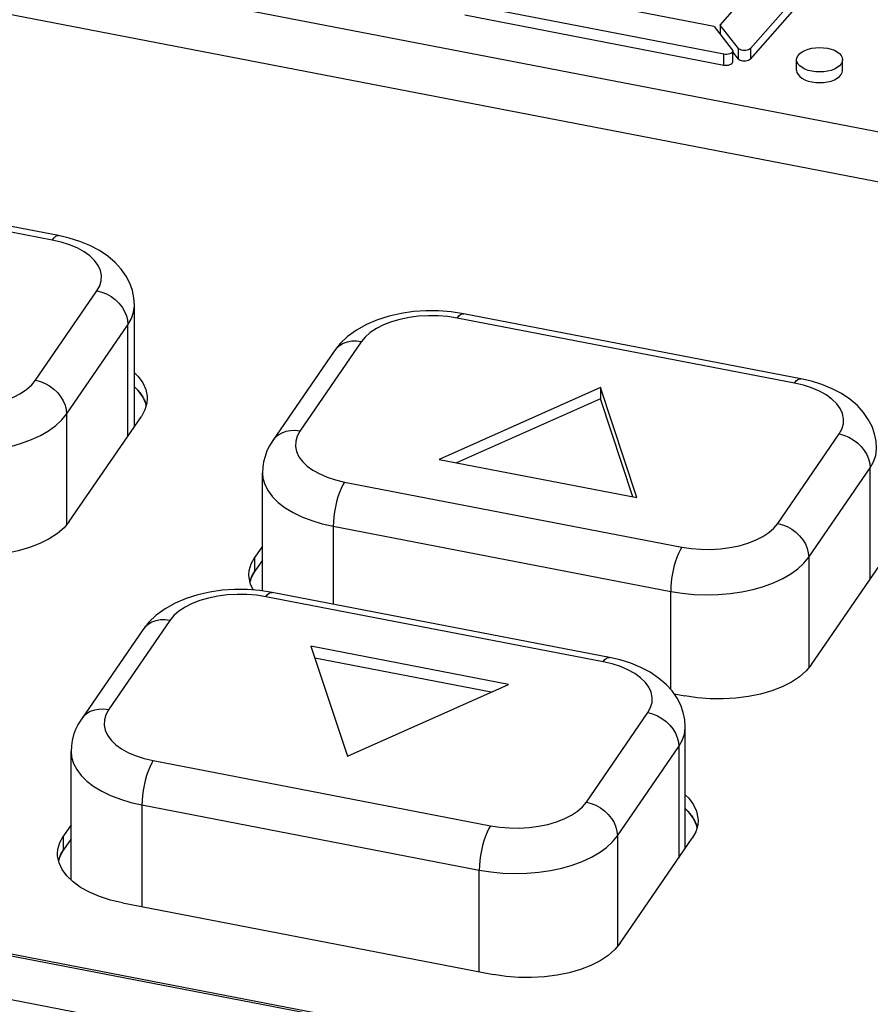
# Model space of a CAD drawing. Extents: x -841 to -216, y -127 to 601.
# Tile 167 of 201: x -322 to -309, y 518 to 533. Entities that reach past the tile are written whole.
import ezdxf

# ---------------------------------------------------------------- set-up
doc = ezdxf.new("R2010")
doc.units = 0
doc.header["$LTSCALE"] = 23.1
doc.layers.add('HEATSINK_AM_0', color=7, linetype='CONTINUOUS')

msp = doc.modelspace()

# ---------------------------------------------------------------- linework, layer by layer
at = {"layer": 'HEATSINK_AM_0', "color": 7}
for p, q in [((-338.438, 537.157), (-303.199, 530.361)), ((-338.951, 536.495), (-303.712, 529.699)), ((-311.779, 533.173), (-310.311, 534.842)), ((-309.652, 534.713), (-311.319, 532.817)), ((-311.319, 532.655), (-309.652, 534.55)), ((-311.871, 533.153), (-314.945, 533.746)), ((-311.721, 532.729), (-315.661, 533.489)), ((-315.661, 533.326), (-311.721, 532.566)), ((-311.779, 533.173), (-311.779, 533.035)), ((-311.503, 532.819), (-311.779, 533.173)), ((-311.871, 533.153), (-311.595, 532.799)), ((-311.721, 532.566), (-311.721, 532.729)), ((-311.587, 532.616), (-311.587, 532.779)), ((-311.503, 532.657), (-311.587, 532.765)), ((-311.503, 532.657), (-311.503, 532.819)), ((-311.319, 532.817), (-311.319, 532.655)), ((-310.618, 532.483), (-310.618, 532.646)), ((-309.939, 532.583), (-309.965, 532.553)), ((-309.918, 532.483), (-309.918, 532.646)), ((-321.832, 529.975), (-326.958, 530.964)), ((-321.927, 529.908), (-327.052, 530.897)), ((-322.18, 527.778), (-321.248, 529.136)), ((-320.679, 527.075), (-320.679, 528.918)), ((-315.681, 528.789), (-315.868, 528.817)), ((-310.65, 527.733), (-315.776, 528.722)), ((-310.556, 527.8), (-315.681, 528.789)), ((-321.71, 527.264), (-320.778, 528.622)), ((-320.778, 526.931), (-320.778, 528.622)), ((-317.232, 528.362), (-318.165, 527.004)), ((-317.645, 528.221), (-318.577, 526.863)), ((-320.624, 527.623), (-320.679, 527.676)), ((-313.599, 527.666), (-316.051, 526.576)), ((-313.599, 527.666), (-313.599, 527.496)), ((-313.044, 525.996), (-313.599, 527.666)), ((-320.484, 527.499), (-320.489, 527.43)), ((-313.599, 527.496), (-315.785, 526.524)), ((-313.104, 526.007), (-313.599, 527.496)), ((-320.5, 527.394), (-320.507, 527.425)), ((-321.71, 527.264), (-321.71, 525.584)), ((-321.669, 525.634), (-320.574, 527.227)), ((-310.904, 525.604), (-309.971, 526.962)), ((-316.051, 526.576), (-313.044, 525.996)), ((-310.434, 525.089), (-309.501, 526.447)), ((-309.501, 524.756), (-309.501, 526.447)), ((-318.734, 524.578), (-318.734, 526.374)), ((-317.486, 526.232), (-312.36, 525.244)), ((-321.749, 525.538), (-321.85, 525.45)), ((-321.669, 525.634), (-321.749, 525.538)), ((-317.657, 525.559), (-317.657, 524.377)), ((-317.657, 525.559), (-312.531, 524.571)), ((-318.734, 525.259), (-318.85, 525.09)), ((-318.905, 524.989), (-318.85, 525.09)), ((-318.85, 524.878), (-318.85, 525.09)), ((-310.434, 525.089), (-310.434, 523.409)), ((-318.934, 524.888), (-318.905, 524.989)), ((-318.734, 525.047), (-318.85, 524.878)), ((-310.392, 523.459), (-309.298, 525.052)), ((-318.94, 524.818), (-318.934, 524.888)), ((-318.938, 524.784), (-318.94, 524.818)), ((-318.85, 524.878), (-318.905, 524.777)), ((-318.917, 524.68), (-318.938, 524.784)), ((-318.905, 524.777), (-318.924, 524.712)), ((-318.877, 524.593), (-318.917, 524.68)), ((-351.01, 524.525), (-285.971, 511.981)), ((-350.846, 524.522), (-286.101, 512.035)), ((-318.588, 524.556), (-318.776, 524.585)), ((-313.558, 523.501), (-318.683, 524.489)), ((-313.463, 523.568), (-318.588, 524.556)), ((-312.531, 523.082), (-312.531, 524.571)), ((-283.653, 510.863), (-354.142, 524.458)), ((-320.14, 524.129), (-321.072, 522.771)), ((-320.552, 523.988), (-321.485, 522.63)), ((-318, 523.737), (-317.444, 522.067)), ((-314.993, 523.157), (-318, 523.737)), ((-315.259, 523.039), (-317.94, 523.556)), ((-310.392, 523.459), (-310.472, 523.363)), ((-310.472, 523.363), (-310.573, 523.275)), ((-317.444, 522.067), (-314.993, 523.157)), ((-312.48, 523.016), (-312.315, 522.984)), ((-313.811, 521.371), (-312.878, 522.729)), ((-312.31, 520.667), (-312.31, 522.511)), ((-321.641, 520.186), (-321.641, 522.141)), ((-313.341, 520.856), (-312.408, 522.214)), ((-312.408, 522.214), (-312.408, 520.524)), ((-320.393, 522), (-315.268, 521.011)), ((-320.564, 521.327), (-320.564, 519.782)), ((-320.564, 521.327), (-315.439, 520.338)), ((-312.255, 521.216), (-312.31, 521.268)), ((-312.115, 521.092), (-312.12, 521.022)), ((-321.641, 521.026), (-321.757, 520.858)), ((-312.131, 520.986), (-312.137, 521.018)), ((-321.841, 520.655), (-321.812, 520.757)), ((-321.812, 520.757), (-321.757, 520.858)), ((-321.757, 520.646), (-321.757, 520.858)), ((-321.641, 520.814), (-321.757, 520.646)), ((-313.341, 520.856), (-313.341, 519.176)), ((-313.299, 519.226), (-312.205, 520.82)), ((-321.847, 520.586), (-321.841, 520.655)), ((-321.757, 520.646), (-321.812, 520.545)), ((-321.846, 520.551), (-321.847, 520.586)), ((-321.824, 520.448), (-321.846, 520.551)), ((-321.812, 520.545), (-321.831, 520.479)), ((-315.439, 518.793), (-315.439, 520.338)), ((-320.86, 519.839), (-315.222, 518.751)), ((-313.379, 519.13), (-313.48, 519.042)), ((-313.299, 519.226), (-313.379, 519.13))]:
    msp.add_line(p, q, dxfattribs=at)
for points in [[(-311.587, 532.779), (-311.588, 532.775), (-311.592, 532.763), (-311.601, 532.752), (-311.615, 532.742), (-311.633, 532.735), (-311.653, 532.729), (-311.676, 532.726), (-311.698, 532.726), (-311.721, 532.729)], [(-311.595, 532.799), (-311.589, 532.787), (-311.587, 532.779)], [(-311.319, 532.817), (-311.332, 532.807), (-311.348, 532.798), (-311.368, 532.792), (-311.39, 532.788), (-311.412, 532.787), (-311.435, 532.788), (-311.456, 532.793), (-311.475, 532.8), (-311.491, 532.808), (-311.503, 532.819)], [(-310.596, 532.709), (-310.57, 532.739), (-310.535, 532.766), (-310.492, 532.788), (-310.442, 532.807), (-310.388, 532.82), (-310.329, 532.829), (-310.269, 532.831), (-310.208, 532.829), (-310.149, 532.821), (-310.094, 532.807), (-310.044, 532.789), (-310.001, 532.766), (-309.966, 532.74), (-309.939, 532.711), (-309.923, 532.679), (-309.918, 532.646)], [(-311.721, 532.566), (-311.698, 532.563), (-311.676, 532.563), (-311.654, 532.566), (-311.633, 532.572), (-311.615, 532.579), (-311.601, 532.589), (-311.592, 532.6), (-311.588, 532.612), (-311.587, 532.616)], [(-311.319, 532.655), (-311.332, 532.644), (-311.348, 532.635), (-311.368, 532.629), (-311.389, 532.625), (-311.412, 532.624), (-311.435, 532.626), (-311.457, 532.63), (-311.476, 532.637), (-311.491, 532.646), (-311.503, 532.657)], [(-310.618, 532.646), (-310.612, 532.677), (-310.596, 532.709)], [(-309.965, 532.553), (-310, 532.527), (-310.043, 532.504), (-310.093, 532.485), (-310.148, 532.472), (-310.206, 532.464), (-310.266, 532.461), (-310.327, 532.463), (-310.386, 532.472), (-310.441, 532.485), (-310.491, 532.503), (-310.535, 532.526), (-310.57, 532.552), (-310.596, 532.581), (-310.612, 532.613), (-310.618, 532.646)], [(-309.918, 532.646), (-309.923, 532.615), (-309.939, 532.583)], [(-310.618, 532.483), (-310.612, 532.451), (-310.596, 532.42), (-310.571, 532.391), (-310.536, 532.364), (-310.492, 532.341), (-310.443, 532.323), (-310.387, 532.309), (-310.328, 532.301), (-310.268, 532.298), (-310.207, 532.301), (-310.148, 532.309), (-310.093, 532.323), (-310.043, 532.341), (-309.999, 532.364), (-309.965, 532.39), (-309.939, 532.42)], [(-309.939, 532.42), (-309.923, 532.452), (-309.918, 532.483)], [(-321.927, 529.908), (-321.9, 529.942), (-321.874, 529.964), (-321.849, 529.975), (-321.832, 529.975)], [(-321.248, 529.136), (-321.206, 529.212), (-321.184, 529.289), (-321.18, 529.368), (-321.196, 529.447), (-321.232, 529.523), (-321.286, 529.597), (-321.357, 529.666), (-321.445, 529.73), (-321.549, 529.787), (-321.665, 529.836), (-321.791, 529.876), (-321.927, 529.908)], [(-320.679, 528.918), (-320.687, 529.029), (-320.71, 529.14), (-320.749, 529.251), (-320.804, 529.359), (-320.878, 529.465), (-320.971, 529.566), (-321.083, 529.662), (-321.212, 529.749), (-321.355, 529.824), (-321.508, 529.887), (-321.668, 529.937), (-321.832, 529.975)], [(-321.248, 529.136), (-321.174, 529.117), (-321.102, 529.088), (-321.034, 529.049), (-320.971, 529.002), (-320.915, 528.948), (-320.867, 528.888), (-320.829, 528.824), (-320.801, 528.757), (-320.783, 528.689), (-320.778, 528.622)], [(-320.778, 528.622), (-320.725, 528.715), (-320.692, 528.811), (-320.679, 528.908), (-320.679, 528.918)], [(-315.868, 528.817), (-316.058, 528.832), (-316.249, 528.833), (-316.438, 528.82), (-316.625, 528.793), (-316.808, 528.752), (-316.986, 528.696), (-317.153, 528.625), (-317.307, 528.539), (-317.442, 528.441), (-317.554, 528.335), (-317.645, 528.221)], [(-315.776, 528.722), (-315.919, 528.744), (-316.064, 528.756), (-316.213, 528.758), (-316.361, 528.749), (-316.506, 528.73), (-316.645, 528.702), (-316.775, 528.664), (-316.896, 528.617), (-317.003, 528.562), (-317.097, 528.501), (-317.173, 528.434), (-317.232, 528.362)], [(-315.776, 528.722), (-315.749, 528.756), (-315.723, 528.778), (-315.698, 528.789), (-315.681, 528.789)], [(-317.232, 528.362), (-317.306, 528.371), (-317.378, 528.369), (-317.446, 528.357), (-317.509, 528.334), (-317.565, 528.302), (-317.613, 528.261), (-317.645, 528.221)], [(-323.637, 527.418), (-323.494, 527.396), (-323.349, 527.385), (-323.2, 527.383), (-323.052, 527.391), (-322.907, 527.41), (-322.768, 527.439), (-322.637, 527.477), (-322.517, 527.523), (-322.41, 527.578), (-322.316, 527.64), (-322.24, 527.706), (-322.18, 527.778)], [(-322.18, 527.778), (-322.107, 527.759), (-322.035, 527.73), (-321.967, 527.691), (-321.904, 527.644), (-321.848, 527.59), (-321.8, 527.53), (-321.762, 527.466), (-321.733, 527.399), (-321.716, 527.331), (-321.71, 527.264)], [(-320.679, 527.888), (-320.624, 527.835), (-320.553, 527.738), (-320.507, 527.637), (-320.485, 527.534), (-320.484, 527.499)], [(-310.65, 527.733), (-310.624, 527.767), (-310.598, 527.79), (-310.573, 527.8), (-310.556, 527.8)], [(-309.403, 526.743), (-309.41, 526.854), (-309.433, 526.966), (-309.472, 527.076), (-309.528, 527.184), (-309.602, 527.29), (-309.694, 527.392), (-309.807, 527.488), (-309.936, 527.574), (-310.079, 527.649), (-310.232, 527.712), (-310.391, 527.762), (-310.556, 527.8)], [(-320.679, 527.679), (-320.671, 527.672), (-320.661, 527.662), (-320.652, 527.652), (-320.642, 527.643), (-320.633, 527.633), (-320.623, 527.622)], [(-309.971, 526.962), (-309.93, 527.037), (-309.907, 527.114), (-309.904, 527.193), (-309.92, 527.272), (-309.955, 527.348), (-310.009, 527.422), (-310.081, 527.491), (-310.169, 527.555), (-310.272, 527.612), (-310.389, 527.661), (-310.514, 527.702), (-310.65, 527.733)], [(-320.507, 527.425), (-320.553, 527.526), (-320.624, 527.623)], [(-320.623, 527.622), (-320.61, 527.606), (-320.598, 527.591), (-320.586, 527.576), (-320.575, 527.56), (-320.564, 527.544), (-320.553, 527.526)], [(-320.553, 527.526), (-320.55, 527.521), (-320.545, 527.513), (-320.542, 527.507), (-320.538, 527.499), (-320.535, 527.494), (-320.531, 527.486)], [(-320.531, 527.486), (-320.528, 527.478), (-320.523, 527.467), (-320.518, 527.456), (-320.514, 527.445), (-320.51, 527.434), (-320.506, 527.424)], [(-320.489, 527.43), (-320.519, 527.328), (-320.574, 527.227)], [(-320.506, 527.424), (-320.505, 527.421), (-320.504, 527.418), (-320.503, 527.415), (-320.503, 527.413), (-320.501, 527.408)], [(-323.808, 526.745), (-323.632, 526.717), (-323.452, 526.7), (-323.269, 526.693), (-323.085, 526.697), (-322.904, 526.713), (-322.727, 526.738), (-322.557, 526.774), (-322.395, 526.82), (-322.244, 526.876), (-322.106, 526.94), (-321.982, 527.011), (-321.874, 527.09), (-321.783, 527.174), (-321.71, 527.264)], [(-318.165, 527.004), (-318.239, 527.013), (-318.31, 527.011), (-318.379, 526.999), (-318.441, 526.976), (-318.497, 526.944), (-318.545, 526.902), (-318.577, 526.863)], [(-318.165, 527.004), (-318.207, 526.928), (-318.229, 526.851), (-318.233, 526.772), (-318.217, 526.694), (-318.181, 526.617), (-318.127, 526.544), (-318.056, 526.474), (-317.967, 526.411), (-317.864, 526.354), (-317.748, 526.304), (-317.622, 526.264), (-317.486, 526.232)], [(-309.971, 526.962), (-309.898, 526.942), (-309.826, 526.913), (-309.758, 526.874), (-309.695, 526.827), (-309.639, 526.773), (-309.591, 526.713), (-309.553, 526.649), (-309.524, 526.582), (-309.507, 526.514), (-309.501, 526.447)], [(-318.577, 526.863), (-318.626, 526.784), (-318.665, 526.704), (-318.695, 526.622), (-318.717, 526.54), (-318.73, 526.457), (-318.734, 526.374)], [(-309.501, 526.447), (-309.448, 526.54), (-309.415, 526.636), (-309.403, 526.733), (-309.403, 526.743)], [(-318.734, 526.374), (-318.726, 526.288), (-318.697, 526.192), (-318.649, 526.098), (-318.58, 526.008), (-318.494, 525.922), (-318.389, 525.842), (-318.269, 525.769), (-318.134, 525.703), (-317.985, 525.646), (-317.826, 525.597), (-317.657, 525.559)], [(-317.486, 526.232), (-317.513, 526.188), (-317.539, 526.134), (-317.564, 526.073), (-317.587, 526.005), (-317.607, 525.932), (-317.624, 525.856), (-317.638, 525.779), (-317.649, 525.702), (-317.655, 525.629), (-317.657, 525.559)], [(-312.36, 525.244), (-312.218, 525.222), (-312.073, 525.21), (-311.924, 525.208), (-311.775, 525.216), (-311.63, 525.235), (-311.492, 525.264), (-311.361, 525.302), (-311.241, 525.348), (-311.133, 525.403), (-311.04, 525.465), (-310.964, 525.531), (-310.904, 525.604)], [(-310.904, 525.604), (-310.83, 525.584), (-310.759, 525.555), (-310.691, 525.516), (-310.628, 525.469), (-310.572, 525.415), (-310.524, 525.355), (-310.485, 525.291), (-310.457, 525.224), (-310.44, 525.156), (-310.434, 525.089)], [(-321.85, 525.45), (-321.972, 525.369), (-322.114, 525.297), (-322.272, 525.235), (-322.444, 525.185), (-322.627, 525.148), (-322.818, 525.123), (-323.013, 525.112), (-323.209, 525.114), (-323.401, 525.13), (-323.591, 525.159)], [(-312.36, 525.244), (-312.387, 525.199), (-312.413, 525.146), (-312.438, 525.084), (-312.461, 525.016), (-312.481, 524.943), (-312.499, 524.867), (-312.513, 524.79), (-312.523, 524.714), (-312.529, 524.64), (-312.531, 524.571)], [(-312.531, 524.571), (-312.356, 524.543), (-312.175, 524.525), (-311.992, 524.518), (-311.809, 524.523), (-311.628, 524.538), (-311.451, 524.563), (-311.28, 524.6), (-311.119, 524.646), (-310.968, 524.701), (-310.829, 524.765), (-310.705, 524.836), (-310.597, 524.915), (-310.506, 524.999), (-310.434, 525.089)], [(-318.925, 524.718), (-318.921, 524.732), (-318.917, 524.745), (-318.912, 524.759), (-318.907, 524.773), (-318.901, 524.786), (-318.894, 524.802)], [(-318.894, 524.802), (-318.889, 524.813), (-318.882, 524.826), (-318.874, 524.839), (-318.866, 524.853), (-318.86, 524.863), (-318.85, 524.878)], [(-318.776, 524.585), (-318.965, 524.599), (-319.156, 524.6), (-319.345, 524.587), (-319.532, 524.561), (-319.715, 524.519), (-319.893, 524.463), (-320.06, 524.392), (-320.214, 524.306), (-320.349, 524.208), (-320.461, 524.102), (-320.552, 523.988)], [(-318.683, 524.489), (-318.826, 524.511), (-318.971, 524.523), (-319.12, 524.525), (-319.268, 524.517), (-319.413, 524.498), (-319.552, 524.469), (-319.683, 524.431), (-319.803, 524.385), (-319.91, 524.33), (-320.004, 524.268), (-320.08, 524.202), (-320.14, 524.129)], [(-318.683, 524.489), (-318.656, 524.523), (-318.63, 524.546), (-318.606, 524.556), (-318.588, 524.556)], [(-320.14, 524.129), (-320.213, 524.138), (-320.285, 524.137), (-320.353, 524.124), (-320.416, 524.102), (-320.472, 524.069), (-320.52, 524.028), (-320.552, 523.988)], [(-313.558, 523.501), (-313.531, 523.534), (-313.505, 523.557), (-313.48, 523.568), (-313.463, 523.568)], [(-312.878, 522.729), (-312.837, 522.805), (-312.814, 522.882), (-312.811, 522.96), (-312.827, 523.039), (-312.862, 523.116), (-312.916, 523.189), (-312.988, 523.259), (-313.076, 523.322), (-313.18, 523.379), (-313.296, 523.429), (-313.421, 523.469), (-313.558, 523.501)], [(-312.31, 522.511), (-312.317, 522.622), (-312.34, 522.733), (-312.379, 522.843), (-312.435, 522.951), (-312.509, 523.058), (-312.601, 523.159), (-312.714, 523.255), (-312.843, 523.342), (-312.986, 523.417), (-313.139, 523.48), (-313.298, 523.53), (-313.463, 523.568)], [(-310.573, 523.275), (-310.696, 523.194), (-310.838, 523.122), (-310.996, 523.061), (-311.168, 523.01), (-311.351, 522.973), (-311.541, 522.948), (-311.736, 522.937), (-311.933, 522.939), (-312.125, 522.955), (-312.315, 522.984)], [(-321.072, 522.771), (-321.146, 522.78), (-321.218, 522.779), (-321.286, 522.766), (-321.349, 522.744), (-321.405, 522.711), (-321.453, 522.67), (-321.485, 522.63)], [(-321.072, 522.771), (-321.114, 522.696), (-321.136, 522.619), (-321.14, 522.54), (-321.124, 522.461), (-321.088, 522.385), (-321.034, 522.311), (-320.963, 522.242), (-320.875, 522.178), (-320.771, 522.121), (-320.655, 522.072), (-320.529, 522.031), (-320.393, 522)], [(-312.878, 522.729), (-312.805, 522.71), (-312.733, 522.68), (-312.665, 522.642), (-312.602, 522.595), (-312.546, 522.541), (-312.498, 522.481), (-312.46, 522.417), (-312.431, 522.35), (-312.414, 522.282), (-312.408, 522.214)], [(-321.485, 522.63), (-321.533, 522.552), (-321.572, 522.471), (-321.603, 522.39), (-321.624, 522.308), (-321.637, 522.224), (-321.641, 522.141)], [(-312.408, 522.214), (-312.356, 522.307), (-312.323, 522.403), (-312.31, 522.5), (-312.31, 522.511)], [(-321.641, 522.141), (-321.633, 522.055), (-321.604, 521.959), (-321.556, 521.865), (-321.488, 521.775), (-321.401, 521.689), (-321.297, 521.609), (-321.176, 521.536), (-321.041, 521.47), (-320.892, 521.413), (-320.733, 521.365), (-320.564, 521.327)], [(-320.393, 522), (-320.42, 521.955), (-320.446, 521.902), (-320.471, 521.84), (-320.494, 521.772), (-320.514, 521.699), (-320.532, 521.623), (-320.546, 521.546), (-320.556, 521.47), (-320.562, 521.396), (-320.564, 521.327)], [(-315.268, 521.011), (-315.125, 520.989), (-314.98, 520.977), (-314.831, 520.975), (-314.682, 520.984), (-314.538, 521.003), (-314.399, 521.031), (-314.268, 521.069), (-314.148, 521.116), (-314.04, 521.171), (-313.947, 521.232), (-313.871, 521.299), (-313.811, 521.371)], [(-313.811, 521.371), (-313.738, 521.351), (-313.666, 521.322), (-313.598, 521.284), (-313.535, 521.237), (-313.479, 521.183), (-313.431, 521.123), (-313.392, 521.059), (-313.364, 520.992), (-313.347, 520.924), (-313.341, 520.856)], [(-312.31, 521.48), (-312.255, 521.428), (-312.184, 521.331), (-312.137, 521.23), (-312.116, 521.126), (-312.115, 521.092)], [(-312.31, 521.272), (-312.302, 521.265), (-312.292, 521.255), (-312.282, 521.245), (-312.273, 521.235), (-312.264, 521.225), (-312.254, 521.214)], [(-312.137, 521.018), (-312.184, 521.119), (-312.255, 521.216)], [(-312.254, 521.214), (-312.241, 521.199), (-312.229, 521.184), (-312.217, 521.168), (-312.206, 521.153), (-312.195, 521.137), (-312.184, 521.118)], [(-312.184, 521.118), (-312.181, 521.113), (-312.176, 521.105), (-312.173, 521.1), (-312.169, 521.092), (-312.166, 521.086), (-312.162, 521.078)], [(-312.162, 521.078), (-312.158, 521.07), (-312.153, 521.059), (-312.149, 521.049), (-312.145, 521.038), (-312.141, 521.027), (-312.137, 521.016)], [(-315.268, 521.011), (-315.294, 520.967), (-315.32, 520.913), (-315.345, 520.852), (-315.368, 520.784), (-315.389, 520.711), (-315.406, 520.635), (-315.42, 520.558), (-315.43, 520.481), (-315.437, 520.407), (-315.439, 520.338)], [(-312.12, 521.022), (-312.15, 520.921), (-312.205, 520.82)], [(-312.137, 521.016), (-312.136, 521.013), (-312.135, 521.011), (-312.134, 521.008), (-312.133, 521.005), (-312.132, 521)], [(-315.439, 520.338), (-315.263, 520.31), (-315.082, 520.292), (-314.899, 520.286), (-314.716, 520.29), (-314.535, 520.305), (-314.358, 520.331), (-314.187, 520.367), (-314.026, 520.413), (-313.875, 520.468), (-313.736, 520.532), (-313.612, 520.604), (-313.504, 520.682), (-313.414, 520.767), (-313.341, 520.856)], [(-321.801, 520.569), (-321.796, 520.58), (-321.789, 520.594), (-321.781, 520.607), (-321.773, 520.62), (-321.767, 520.631), (-321.757, 520.646)], [(-321.832, 520.485), (-321.828, 520.499), (-321.824, 520.513), (-321.819, 520.526), (-321.814, 520.54), (-321.808, 520.554), (-321.801, 520.569)], [(-321.612, 520.159), (-321.707, 520.25), (-321.778, 520.347), (-321.824, 520.448)], [(-320.86, 519.839), (-321.041, 519.881), (-321.208, 519.935), (-321.36, 520), (-321.496, 520.075), (-321.612, 520.159)], [(-313.48, 519.042), (-313.603, 518.961), (-313.745, 518.889), (-313.903, 518.828), (-314.075, 518.778), (-314.258, 518.74), (-314.449, 518.715), (-314.644, 518.704), (-314.84, 518.706), (-315.032, 518.722), (-315.222, 518.751)]]:
    msp.add_lwpolyline(points, dxfattribs=at)

doc.saveas('drawing.dxf')
